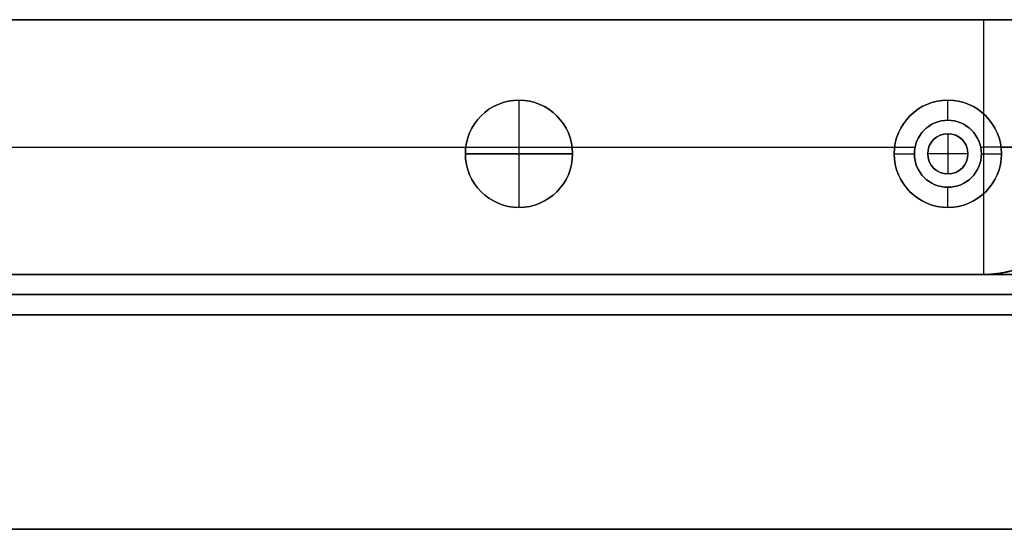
# Model space of a CAD drawing. Header units: millimetres. Extents: x -9 to 841, y -464 to 386.
# Tile 14 of 24: x 635 to 708, y -464 to -426. Entities that reach past the tile are written whole.
import ezdxf

# ---------------------------------------------------------------- set-up
doc = ezdxf.new("R2010")
doc.units = ezdxf.units.MM
doc.header["$MEASUREMENT"] = 0

msp = doc.modelspace()

# ---------------------------------------------------------------- linework, layer by layer
for p, q in [((58.085, -426.45, -36.502), (773.735, -426.45, -36.502)), ((706.605, -445.45, -0.502), (706.605, -426.45, -0.502)), ((706.605, -445.45, -0.502), (706.605, -426.45, -0.502)), ((671.91, -432.45, -22.502), (671.91, -432.45, -0.502)), ((671.91, -432.45, -22.502), (671.91, -440.45, -22.502)), ((671.91, -432.45, 11.498), (671.91, -432.45, -0.502)), ((671.91, -432.45, 11.498), (671.91, -440.45, 11.498)), ((703.91, -433.95, -35.502), (703.91, -432.45, -35.502)), ((703.91, -432.45, -35.502), (703.91, -432.45, -72.502)), ((703.91, -433.95, -0.502), (703.91, -433.95, -35.502)), ((703.91, -434.95, 2.498), (703.91, -434.95, -0.502)), ((703.91, -434.95, 2.498), (703.91, -437.95, 2.498)), ((419.878, -435.95, -72.502), (699.941, -435.95, -72.502)), ((451.878, -435.95, -0.502), (667.941, -435.95, -0.502)), ((675.878, -435.95, -0.502), (701.46, -435.95, -0.502)), ((706.359, -435.95, -0.502), (706.605, -435.95, -0.502)), ((707.878, -435.95, -72.502), (777.67, -435.95, -72.502)), ((667.91, -436.45, -22.502), (667.91, -436.45, -0.502)), ((667.91, -436.45, -22.502), (675.91, -436.45, -22.502)), ((667.91, -436.45, 11.498), (667.91, -436.45, -0.502)), ((675.91, -436.45, 11.498), (667.91, -436.45, 11.498)), ((675.91, -436.45, -22.502), (675.91, -436.45, -0.502)), ((675.91, -436.45, 11.498), (675.91, -436.45, -0.502)), ((699.91, -436.45, -35.502), (701.41, -436.45, -35.502)), ((699.91, -436.45, -35.502), (699.91, -436.45, -72.502)), ((701.41, -436.45, -0.502), (701.41, -436.45, -35.502)), ((702.41, -436.45, 2.498), (702.41, -436.45, -0.502)), ((705.41, -436.45, 2.498), (702.41, -436.45, 2.498)), ((705.41, -436.45, 2.498), (705.41, -436.45, -0.502)), ((706.41, -436.45, -0.502), (706.41, -436.45, -35.502)), ((706.41, -436.45, -35.502), (707.91, -436.45, -35.502)), ((707.91, -436.45, -35.502), (707.91, -436.45, -72.502)), ((703.91, -437.95, 2.498), (703.91, -437.95, -0.502)), ((703.91, -440.45, -35.502), (703.91, -438.95, -35.502)), ((703.91, -438.95, -0.502), (703.91, -438.95, -35.502)), ((671.91, -440.45, -22.502), (671.91, -440.45, -0.502)), ((671.91, -440.45, 11.498), (671.91, -440.45, -0.502)), ((703.91, -440.45, -35.502), (703.91, -440.45, -72.502)), ((50.215, -445.45, -36.502), (781.605, -445.45, -36.502)), ((720.76, -445.45, -20.502), (110.76, -445.45, -20.502)), ((110.76, -446.95, -40.502), (720.76, -446.95, -40.502)), ((720.76, -446.95, -0.502), (110.76, -446.95, -0.502)), ((720.76, -448.45, -20.502), (110.76, -448.45, -20.502)), ((8.81, -464.45, 8.998), (823.01, -464.45, 8.998))]:
    msp.add_line(p, q)
for centre, radius in [((671.91, -436.45, -11.502), 4), ((671.91, -436.45, 5.498), 4), ((703.91, -436.45, -54.002), 4), ((703.91, -436.45, -18.002), 2.5), ((703.91, -436.45, 0.998), 1.5)]:
    msp.add_circle(centre, radius)
at = {"extrusion": (1.57971e-13, 1, 4.43695e-13)}
msp.add_arc((-719.244, 14.998, -426.45), 20, 270, 309.19497, dxfattribs=at)
for centre, radius, start, end in [((671.91, -436.45, -0.502), 4, 360, 180), ((671.91, -436.45, -22.502), 4, 0, 180), ((671.91, -436.45, -0.502), 4, 0, 180), ((671.91, -436.45, 11.498), 4, 0, 180), ((703.91, -436.45, -72.502), 4, 0, 180), ((703.91, -436.45, -35.502), 4, 0, 180), ((703.91, -436.45, -0.502), 2.5, 360, 180), ((703.91, -436.45, -35.502), 2.5, 360, 180), ((703.91, -436.45, -0.502), 1.5, 0, 180), ((703.91, -436.45, 2.498), 1.5, 0, 180), ((671.91, -436.45, -0.502), 4, 180, 0), ((671.91, -436.45, -22.502), 4, 180, 360), ((671.91, -436.45, -0.502), 4, 180, 0), ((671.91, -436.45, 11.498), 4, 180, 0), ((703.91, -436.45, -72.502), 4, 180, 360), ((703.91, -436.45, -35.502), 4, 180, 360), ((703.91, -436.45, -0.502), 2.5, 180, 0), ((703.91, -436.45, -35.502), 2.5, 180, 0), ((703.91, -436.45, -0.502), 1.5, 180, 0), ((703.91, -436.45, 2.498), 1.5, 180, 0)]:
    msp.add_arc(centre, radius, start, end)
at = {"extrusion": (0, 1, 0)}
msp.add_arc((-719.244, 14.998, -435.95), 20, 270, 309.19497, dxfattribs=at)
for points, degree in [([(58.085, -426.45, -72.502), (415.91, -426.45, -72.502), (773.735, -426.45, -72.502)], 2), ([(706.605, -426.45, -0.502), (415.91, -426.45, -0.502), (125.215, -426.45, -0.502)], 2), ([(50.215, -445.45, -72.502), (415.91, -445.45, -72.502), (781.605, -445.45, -72.502)], 2), ([(110.76, -445.45, -40.502), (415.76, -445.45, -40.502), (720.76, -445.45, -40.502)], 2), ([(720.76, -445.45, -0.502), (415.76, -445.45, -0.502), (110.76, -445.45, -0.502)], 2), ([(706.605, -445.45, -0.502), (415.91, -445.45, -0.502), (125.215, -445.45, -0.502)], 2), ([(707.936, -445.33, -1.499), (707.88, -445.354, -1.48), (707.823, -445.378, -1.461), (707.766, -445.402, -1.442), (707.709, -445.426, -1.423), (707.653, -445.45, -1.404)], 5), ([(720.76, -448.45, -40.502), (415.76, -448.45, -40.502), (110.76, -448.45, -40.502)], 2), ([(110.76, -448.45, -0.502), (415.76, -448.45, -0.502), (720.76, -448.45, -0.502)], 2), ([(823.01, -464.45, -0.502), (415.91, -464.45, -0.502), (8.81, -464.45, -0.502)], 2), ([(8.81, -464.45, 18.498), (415.91, -464.45, 18.498), (823.01, -464.45, 18.498)], 2)]:
    msp.add_open_spline(points, degree=degree)
for points, knots in [([(710.441, -444.614, -2.961), (710.257, -444.687, -2.871), (710.063, -444.759, -2.772), (709.641, -444.904, -2.548), (709.414, -444.977, -2.422), (708.897, -445.121, -2.121), (708.612, -445.193, -1.948), (708.078, -445.298, -1.597), (707.884, -445.333, -1.466), (707.526, -445.384, -1.211), (707.397, -445.401, -1.117), (707.162, -445.424, -0.941), (707.077, -445.432, -0.876), (706.869, -445.445, -0.714), (706.754, -445.45, -0.624), (706.605, -445.45, -0.502)], [7.3196368, 7.3196368, 7.3196368, 7.3196368, 7.4399558, 7.4399558, 7.5602784, 7.5602784, 7.6806065, 7.6806065, 7.7408064, 7.7408064, 7.7710414, 7.7710414, 7.786159, 7.786159, 7.8012765, 7.8012765, 7.8012765, 7.8012765]), ([(710.737, -445.45, -4.377), (710.44, -445.45, -4.08), (710.144, -445.45, -3.782), (709.55, -445.45, -3.19), (709.251, -445.45, -2.896), (708.647, -445.45, -2.318), (708.343, -445.45, -2.033), (707.73, -445.45, -1.471), (707.421, -445.45, -1.194), (706.994, -445.45, -0.826), (706.878, -445.45, -0.728), (706.747, -445.45, -0.619), (706.733, -445.45, -0.607), (706.711, -445.45, -0.589), (706.704, -445.45, -0.583), (706.693, -445.45, -0.574), (706.689, -445.45, -0.571), (706.682, -445.45, -0.565), (706.697, -445.45, -0.578), (706.761, -445.449, -0.629), (706.819, -445.447, -0.675), (706.991, -445.44, -0.811), (707.108, -445.432, -0.901), (707.559, -445.393, -1.24), (707.902, -445.342, -1.481), (708.605, -445.201, -1.943), (708.965, -445.112, -2.164), (709.695, -444.893, -2.581), (710.065, -444.763, -2.776), (710.441, -444.614, -2.961)], [-1.274762, -1.274762, -1.274762, -1.274762, -1.072042, -1.072042, -0.869315, -0.869315, -0.666582, -0.666582, -0.463843, -0.463843, -0.389504, -0.389504, -0.380212, -0.380212, -0.375566, -0.375566, -0.373243, -0.373243, -0.370919, -0.370919, -0.352335, -0.352335, -0.315166, -0.315166, -0.210222, -0.210222, -0.105261, -0.105261, 0, 0, 0, 0]), ([(710.737, -445.45, -4.377), (710.142, -445.45, -3.783), (709.542, -445.45, -3.177), (708.442, -445.45, -2.133), (707.96, -445.45, -1.689), (707.188, -445.45, -0.996), (706.901, -445.45, -0.744), (706.605, -445.45, -0.502)], [7.2202834, 7.2202834, 7.2202834, 7.2202834, 7.4882367, 7.4882367, 7.6867267, 7.6867267, 7.8012765, 7.8012765, 7.8012765, 7.8012765])]:
    msp.add_open_spline(points, degree=3, knots=knots)

doc.saveas('drawing.dxf')
